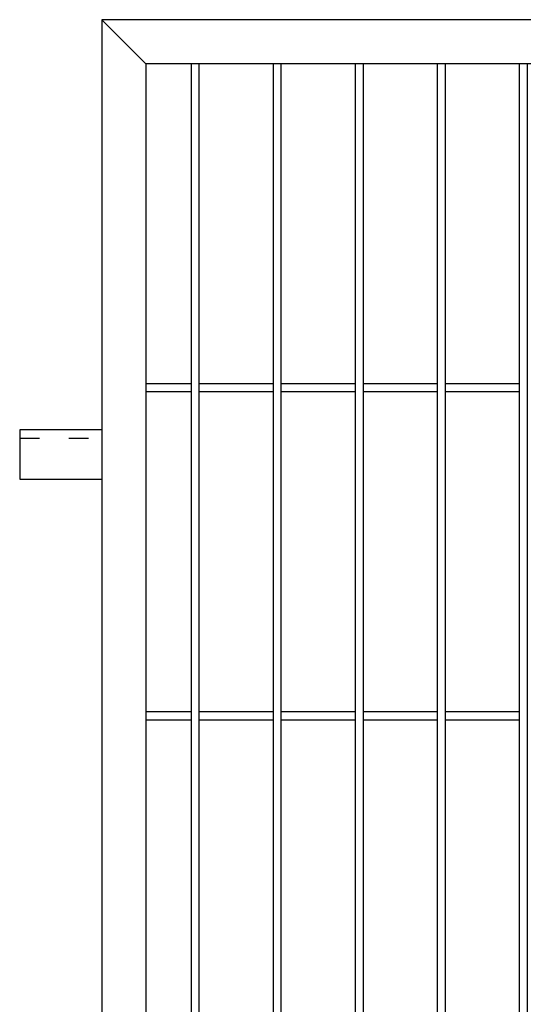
# Model space of a CAD drawing. Header units: inches. Extents: x 1156 to 71303, y -52654 to 51.
# Tile 145 of 217: x 64612 to 64673, y -41567 to -41447. Entities that reach past the tile are written whole.
import ezdxf

# ---------------------------------------------------------------- set-up
doc = ezdxf.new("R2010")
doc.units = ezdxf.units.IN
doc.header["$MEASUREMENT"] = 0
doc.linetypes.add('ACAD_ISO03W100', pattern=[30, 12, -18])
doc.layers.add('AW OGRODZENIA', color=253, linetype='Continuous')

msp = doc.modelspace()

# ---------------------------------------------------------------- linework, layer by layer
at = {"layer": 'AW OGRODZENIA'}
for p, q in [((64621.665, -41447.474), (64627.065, -41452.874)), ((64627.065, -41491.796), (64632.573, -41491.796)), ((64627.065, -41491.796), (64632.573, -41491.796)), ((64627.065, -41491.796), (64632.573, -41491.796)), ((64627.065, -41491.796), (64632.573, -41491.796)), ((64627.065, -41491.796), (64632.573, -41491.796)), ((64627.065, -41491.796), (64632.573, -41491.796)), ((64627.065, -41491.796), (64632.573, -41491.796)), ((64627.065, -41491.796), (64632.573, -41491.796)), ((64627.065, -41491.796), (64632.573, -41491.796)), ((64627.065, -41491.796), (64632.573, -41491.796)), ((64627.065, -41491.796), (64632.573, -41491.796)), ((64627.065, -41491.796), (64632.573, -41491.796)), ((64627.065, -41491.796), (64632.573, -41491.796)), ((64627.065, -41491.796), (64632.573, -41491.796)), ((64627.065, -41491.796), (64632.573, -41491.796)), ((64627.065, -41491.796), (64632.573, -41491.796)), ((64627.065, -41491.796), (64632.573, -41491.796)), ((64627.065, -41491.796), (64632.573, -41491.796)), ((64627.065, -41491.796), (64632.573, -41491.796)), ((64627.065, -41491.796), (64632.573, -41491.796)), ((64627.065, -41491.796), (64632.573, -41491.796)), ((64627.065, -41491.796), (64632.573, -41491.796)), ((64627.065, -41491.796), (64632.573, -41491.796)), ((64627.065, -41491.796), (64632.573, -41491.796)), ((64627.065, -41491.796), (64632.573, -41491.796)), ((64633.565, -41491.796), (64642.573, -41491.796)), ((64633.565, -41491.796), (64642.573, -41491.796)), ((64633.565, -41491.796), (64642.573, -41491.796)), ((64633.565, -41491.796), (64642.573, -41491.796)), ((64633.565, -41491.796), (64642.573, -41491.796)), ((64633.565, -41491.796), (64642.573, -41491.796)), ((64633.565, -41491.796), (64642.573, -41491.796)), ((64633.565, -41491.796), (64642.573, -41491.796)), ((64633.565, -41491.796), (64642.573, -41491.796)), ((64633.565, -41491.796), (64642.573, -41491.796)), ((64633.565, -41491.796), (64642.573, -41491.796)), ((64633.565, -41491.796), (64642.573, -41491.796)), ((64633.565, -41491.796), (64642.573, -41491.796)), ((64633.565, -41491.796), (64642.573, -41491.796)), ((64633.565, -41491.796), (64642.573, -41491.796)), ((64633.565, -41491.796), (64642.573, -41491.796)), ((64633.565, -41491.796), (64642.573, -41491.796)), ((64633.565, -41491.796), (64642.573, -41491.796)), ((64633.565, -41491.796), (64642.573, -41491.796)), ((64633.565, -41491.796), (64642.573, -41491.796)), ((64633.565, -41491.796), (64642.573, -41491.796)), ((64633.565, -41491.796), (64642.573, -41491.796)), ((64633.565, -41491.796), (64642.573, -41491.796)), ((64633.565, -41491.796), (64642.573, -41491.796)), ((64633.565, -41491.796), (64642.573, -41491.796)), ((64643.565, -41491.796), (64652.573, -41491.796)), ((64643.565, -41491.796), (64652.573, -41491.796)), ((64643.565, -41491.796), (64652.573, -41491.796)), ((64643.565, -41491.796), (64652.573, -41491.796)), ((64643.565, -41491.796), (64652.573, -41491.796)), ((64643.565, -41491.796), (64652.573, -41491.796)), ((64643.565, -41491.796), (64652.573, -41491.796)), ((64643.565, -41491.796), (64652.573, -41491.796)), ((64643.565, -41491.796), (64652.573, -41491.796)), ((64643.565, -41491.796), (64652.573, -41491.796)), ((64643.565, -41491.796), (64652.573, -41491.796)), ((64643.565, -41491.796), (64652.573, -41491.796)), ((64643.565, -41491.796), (64652.573, -41491.796)), ((64643.565, -41491.796), (64652.573, -41491.796)), ((64643.565, -41491.796), (64652.573, -41491.796)), ((64643.565, -41491.796), (64652.573, -41491.796)), ((64643.565, -41491.796), (64652.573, -41491.796)), ((64643.565, -41491.796), (64652.573, -41491.796)), ((64643.565, -41491.796), (64652.573, -41491.796)), ((64643.565, -41491.796), (64652.573, -41491.796)), ((64643.565, -41491.796), (64652.573, -41491.796)), ((64643.565, -41491.796), (64652.573, -41491.796)), ((64643.565, -41491.796), (64652.573, -41491.796)), ((64643.565, -41491.796), (64652.573, -41491.796)), ((64643.565, -41491.796), (64652.573, -41491.796)), ((64653.565, -41491.796), (64662.573, -41491.796)), ((64653.565, -41491.796), (64662.573, -41491.796)), ((64653.565, -41491.796), (64662.573, -41491.796)), ((64653.565, -41491.796), (64662.573, -41491.796)), ((64653.565, -41491.796), (64662.573, -41491.796)), ((64653.565, -41491.796), (64662.573, -41491.796)), ((64653.565, -41491.796), (64662.573, -41491.796)), ((64653.565, -41491.796), (64662.573, -41491.796)), ((64653.565, -41491.796), (64662.573, -41491.796)), ((64653.565, -41491.796), (64662.573, -41491.796)), ((64653.565, -41491.796), (64662.573, -41491.796)), ((64653.565, -41491.796), (64662.573, -41491.796)), ((64653.565, -41491.796), (64662.573, -41491.796)), ((64653.565, -41491.796), (64662.573, -41491.796)), ((64653.565, -41491.796), (64662.573, -41491.796)), ((64653.565, -41491.796), (64662.573, -41491.796)), ((64653.565, -41491.796), (64662.573, -41491.796)), ((64653.565, -41491.796), (64662.573, -41491.796)), ((64653.565, -41491.796), (64662.573, -41491.796)), ((64653.565, -41491.796), (64662.573, -41491.796)), ((64653.565, -41491.796), (64662.573, -41491.796)), ((64653.565, -41491.796), (64662.573, -41491.796)), ((64653.565, -41491.796), (64662.573, -41491.796)), ((64653.565, -41491.796), (64662.573, -41491.796)), ((64653.565, -41491.796), (64662.573, -41491.796)), ((64663.565, -41491.796), (64672.573, -41491.796)), ((64663.565, -41491.796), (64672.573, -41491.796)), ((64663.565, -41491.796), (64672.573, -41491.796)), ((64663.565, -41491.796), (64672.573, -41491.796)), ((64663.565, -41491.796), (64672.573, -41491.796)), ((64663.565, -41491.796), (64672.573, -41491.796)), ((64663.565, -41491.796), (64672.573, -41491.796)), ((64663.565, -41491.796), (64672.573, -41491.796)), ((64663.565, -41491.796), (64672.573, -41491.796)), ((64663.565, -41491.796), (64672.573, -41491.796)), ((64663.565, -41491.796), (64672.573, -41491.796)), ((64663.565, -41491.796), (64672.573, -41491.796)), ((64663.565, -41491.796), (64672.573, -41491.796)), ((64663.565, -41491.796), (64672.573, -41491.796)), ((64663.565, -41491.796), (64672.573, -41491.796)), ((64663.565, -41491.796), (64672.573, -41491.796)), ((64663.565, -41491.796), (64672.573, -41491.796)), ((64663.565, -41491.796), (64672.573, -41491.796)), ((64663.565, -41491.796), (64672.573, -41491.796)), ((64663.565, -41491.796), (64672.573, -41491.796)), ((64663.565, -41491.796), (64672.573, -41491.796)), ((64663.565, -41491.796), (64672.573, -41491.796)), ((64663.565, -41491.796), (64672.573, -41491.796)), ((64663.565, -41491.796), (64672.573, -41491.796)), ((64663.565, -41491.796), (64672.573, -41491.796)), ((64627.065, -41492.796), (64632.573, -41492.796)), ((64627.065, -41492.796), (64632.573, -41492.796)), ((64627.065, -41492.796), (64632.573, -41492.796)), ((64627.065, -41492.796), (64632.573, -41492.796)), ((64627.065, -41492.796), (64632.573, -41492.796)), ((64627.065, -41492.796), (64632.573, -41492.796)), ((64627.065, -41492.796), (64632.573, -41492.796)), ((64627.065, -41492.796), (64632.573, -41492.796)), ((64627.065, -41492.796), (64632.573, -41492.796)), ((64627.065, -41492.796), (64632.573, -41492.796)), ((64627.065, -41492.796), (64632.573, -41492.796)), ((64627.065, -41492.796), (64632.573, -41492.796)), ((64627.065, -41492.796), (64632.573, -41492.796)), ((64627.065, -41492.796), (64632.573, -41492.796)), ((64627.065, -41492.796), (64632.573, -41492.796)), ((64627.065, -41492.796), (64632.573, -41492.796)), ((64627.065, -41492.796), (64632.573, -41492.796)), ((64627.065, -41492.796), (64632.573, -41492.796)), ((64627.065, -41492.796), (64632.573, -41492.796)), ((64627.065, -41492.796), (64632.573, -41492.796)), ((64627.065, -41492.796), (64632.573, -41492.796)), ((64627.065, -41492.796), (64632.573, -41492.796)), ((64627.065, -41492.796), (64632.573, -41492.796)), ((64627.065, -41492.796), (64632.573, -41492.796)), ((64627.065, -41492.796), (64632.573, -41492.796)), ((64633.565, -41492.796), (64642.573, -41492.796)), ((64633.565, -41492.796), (64642.573, -41492.796)), ((64633.565, -41492.796), (64642.573, -41492.796)), ((64633.565, -41492.796), (64642.573, -41492.796)), ((64633.565, -41492.796), (64642.573, -41492.796)), ((64633.565, -41492.796), (64642.573, -41492.796)), ((64633.565, -41492.796), (64642.573, -41492.796)), ((64633.565, -41492.796), (64642.573, -41492.796)), ((64633.565, -41492.796), (64642.573, -41492.796)), ((64633.565, -41492.796), (64642.573, -41492.796)), ((64633.565, -41492.796), (64642.573, -41492.796)), ((64633.565, -41492.796), (64642.573, -41492.796)), ((64633.565, -41492.796), (64642.573, -41492.796)), ((64633.565, -41492.796), (64642.573, -41492.796)), ((64633.565, -41492.796), (64642.573, -41492.796)), ((64633.565, -41492.796), (64642.573, -41492.796)), ((64633.565, -41492.796), (64642.573, -41492.796)), ((64633.565, -41492.796), (64642.573, -41492.796)), ((64633.565, -41492.796), (64642.573, -41492.796)), ((64633.565, -41492.796), (64642.573, -41492.796)), ((64633.565, -41492.796), (64642.573, -41492.796)), ((64633.565, -41492.796), (64642.573, -41492.796)), ((64633.565, -41492.796), (64642.573, -41492.796)), ((64633.565, -41492.796), (64642.573, -41492.796)), ((64633.565, -41492.796), (64642.573, -41492.796)), ((64643.565, -41492.796), (64652.573, -41492.796)), ((64643.565, -41492.796), (64652.573, -41492.796)), ((64643.565, -41492.796), (64652.573, -41492.796)), ((64643.565, -41492.796), (64652.573, -41492.796)), ((64643.565, -41492.796), (64652.573, -41492.796)), ((64643.565, -41492.796), (64652.573, -41492.796)), ((64643.565, -41492.796), (64652.573, -41492.796)), ((64643.565, -41492.796), (64652.573, -41492.796)), ((64643.565, -41492.796), (64652.573, -41492.796)), ((64643.565, -41492.796), (64652.573, -41492.796)), ((64643.565, -41492.796), (64652.573, -41492.796)), ((64643.565, -41492.796), (64652.573, -41492.796)), ((64643.565, -41492.796), (64652.573, -41492.796)), ((64643.565, -41492.796), (64652.573, -41492.796)), ((64643.565, -41492.796), (64652.573, -41492.796)), ((64643.565, -41492.796), (64652.573, -41492.796)), ((64643.565, -41492.796), (64652.573, -41492.796)), ((64643.565, -41492.796), (64652.573, -41492.796)), ((64643.565, -41492.796), (64652.573, -41492.796)), ((64643.565, -41492.796), (64652.573, -41492.796)), ((64643.565, -41492.796), (64652.573, -41492.796)), ((64643.565, -41492.796), (64652.573, -41492.796)), ((64643.565, -41492.796), (64652.573, -41492.796)), ((64643.565, -41492.796), (64652.573, -41492.796)), ((64643.565, -41492.796), (64652.573, -41492.796)), ((64653.565, -41492.796), (64662.573, -41492.796)), ((64653.565, -41492.796), (64662.573, -41492.796)), ((64653.565, -41492.796), (64662.573, -41492.796)), ((64653.565, -41492.796), (64662.573, -41492.796)), ((64653.565, -41492.796), (64662.573, -41492.796)), ((64653.565, -41492.796), (64662.573, -41492.796)), ((64653.565, -41492.796), (64662.573, -41492.796)), ((64653.565, -41492.796), (64662.573, -41492.796)), ((64653.565, -41492.796), (64662.573, -41492.796)), ((64653.565, -41492.796), (64662.573, -41492.796)), ((64653.565, -41492.796), (64662.573, -41492.796)), ((64653.565, -41492.796), (64662.573, -41492.796)), ((64653.565, -41492.796), (64662.573, -41492.796)), ((64653.565, -41492.796), (64662.573, -41492.796)), ((64653.565, -41492.796), (64662.573, -41492.796)), ((64653.565, -41492.796), (64662.573, -41492.796)), ((64653.565, -41492.796), (64662.573, -41492.796)), ((64653.565, -41492.796), (64662.573, -41492.796)), ((64653.565, -41492.796), (64662.573, -41492.796)), ((64653.565, -41492.796), (64662.573, -41492.796)), ((64653.565, -41492.796), (64662.573, -41492.796)), ((64653.565, -41492.796), (64662.573, -41492.796)), ((64653.565, -41492.796), (64662.573, -41492.796)), ((64653.565, -41492.796), (64662.573, -41492.796)), ((64653.565, -41492.796), (64662.573, -41492.796)), ((64663.565, -41492.796), (64672.573, -41492.796)), ((64663.565, -41492.796), (64672.573, -41492.796)), ((64663.565, -41492.796), (64672.573, -41492.796)), ((64663.565, -41492.796), (64672.573, -41492.796)), ((64663.565, -41492.796), (64672.573, -41492.796)), ((64663.565, -41492.796), (64672.573, -41492.796)), ((64663.565, -41492.796), (64672.573, -41492.796)), ((64663.565, -41492.796), (64672.573, -41492.796)), ((64663.565, -41492.796), (64672.573, -41492.796)), ((64663.565, -41492.796), (64672.573, -41492.796)), ((64663.565, -41492.796), (64672.573, -41492.796)), ((64663.565, -41492.796), (64672.573, -41492.796)), ((64663.565, -41492.796), (64672.573, -41492.796)), ((64663.565, -41492.796), (64672.573, -41492.796)), ((64663.565, -41492.796), (64672.573, -41492.796)), ((64663.565, -41492.796), (64672.573, -41492.796)), ((64663.565, -41492.796), (64672.573, -41492.796)), ((64663.565, -41492.796), (64672.573, -41492.796)), ((64663.565, -41492.796), (64672.573, -41492.796)), ((64663.565, -41492.796), (64672.573, -41492.796)), ((64663.565, -41492.796), (64672.573, -41492.796)), ((64663.565, -41492.796), (64672.573, -41492.796)), ((64663.565, -41492.796), (64672.573, -41492.796)), ((64663.565, -41492.796), (64672.573, -41492.796)), ((64663.565, -41492.796), (64672.573, -41492.796)), ((64621.665, -41497.474), (64611.665, -41497.474)), ((64611.665, -41497.474), (64611.665, -41503.474)), ((64611.665, -41497.474), (64611.665, -41498.474)), ((64611.665, -41503.474), (64621.665, -41503.474)), ((64627.065, -41531.796), (64632.573, -41531.796)), ((64627.065, -41531.796), (64632.573, -41531.796)), ((64627.065, -41531.796), (64632.573, -41531.796)), ((64627.065, -41531.796), (64632.573, -41531.796)), ((64627.065, -41531.796), (64632.573, -41531.796)), ((64627.065, -41531.796), (64632.573, -41531.796)), ((64627.065, -41531.796), (64632.573, -41531.796)), ((64627.065, -41531.796), (64632.573, -41531.796)), ((64627.065, -41531.796), (64632.573, -41531.796)), ((64627.065, -41531.796), (64632.573, -41531.796)), ((64627.065, -41531.796), (64632.573, -41531.796)), ((64627.065, -41531.796), (64632.573, -41531.796)), ((64627.065, -41531.796), (64632.573, -41531.796)), ((64627.065, -41531.796), (64632.573, -41531.796)), ((64627.065, -41531.796), (64632.573, -41531.796)), ((64627.065, -41531.796), (64632.573, -41531.796)), ((64627.065, -41531.796), (64632.573, -41531.796)), ((64627.065, -41531.796), (64632.573, -41531.796)), ((64627.065, -41531.796), (64632.573, -41531.796)), ((64627.065, -41531.796), (64632.573, -41531.796)), ((64627.065, -41531.796), (64632.573, -41531.796)), ((64627.065, -41531.796), (64632.573, -41531.796)), ((64627.065, -41531.796), (64632.573, -41531.796)), ((64627.065, -41531.796), (64632.573, -41531.796)), ((64627.065, -41531.796), (64632.573, -41531.796)), ((64633.565, -41531.796), (64642.573, -41531.796)), ((64633.565, -41531.796), (64642.573, -41531.796)), ((64633.565, -41531.796), (64642.573, -41531.796)), ((64633.565, -41531.796), (64642.573, -41531.796)), ((64633.565, -41531.796), (64642.573, -41531.796)), ((64633.565, -41531.796), (64642.573, -41531.796)), ((64633.565, -41531.796), (64642.573, -41531.796)), ((64633.565, -41531.796), (64642.573, -41531.796)), ((64633.565, -41531.796), (64642.573, -41531.796)), ((64633.565, -41531.796), (64642.573, -41531.796)), ((64633.565, -41531.796), (64642.573, -41531.796)), ((64633.565, -41531.796), (64642.573, -41531.796)), ((64633.565, -41531.796), (64642.573, -41531.796)), ((64633.565, -41531.796), (64642.573, -41531.796)), ((64633.565, -41531.796), (64642.573, -41531.796)), ((64633.565, -41531.796), (64642.573, -41531.796)), ((64633.565, -41531.796), (64642.573, -41531.796)), ((64633.565, -41531.796), (64642.573, -41531.796)), ((64633.565, -41531.796), (64642.573, -41531.796)), ((64633.565, -41531.796), (64642.573, -41531.796)), ((64633.565, -41531.796), (64642.573, -41531.796)), ((64633.565, -41531.796), (64642.573, -41531.796)), ((64633.565, -41531.796), (64642.573, -41531.796)), ((64633.565, -41531.796), (64642.573, -41531.796)), ((64633.565, -41531.796), (64642.573, -41531.796)), ((64643.565, -41531.796), (64652.573, -41531.796)), ((64643.565, -41531.796), (64652.573, -41531.796)), ((64643.565, -41531.796), (64652.573, -41531.796)), ((64643.565, -41531.796), (64652.573, -41531.796)), ((64643.565, -41531.796), (64652.573, -41531.796)), ((64643.565, -41531.796), (64652.573, -41531.796)), ((64643.565, -41531.796), (64652.573, -41531.796)), ((64643.565, -41531.796), (64652.573, -41531.796)), ((64643.565, -41531.796), (64652.573, -41531.796)), ((64643.565, -41531.796), (64652.573, -41531.796)), ((64643.565, -41531.796), (64652.573, -41531.796)), ((64643.565, -41531.796), (64652.573, -41531.796)), ((64643.565, -41531.796), (64652.573, -41531.796)), ((64643.565, -41531.796), (64652.573, -41531.796)), ((64643.565, -41531.796), (64652.573, -41531.796)), ((64643.565, -41531.796), (64652.573, -41531.796)), ((64643.565, -41531.796), (64652.573, -41531.796)), ((64643.565, -41531.796), (64652.573, -41531.796)), ((64643.565, -41531.796), (64652.573, -41531.796)), ((64643.565, -41531.796), (64652.573, -41531.796)), ((64643.565, -41531.796), (64652.573, -41531.796)), ((64643.565, -41531.796), (64652.573, -41531.796)), ((64643.565, -41531.796), (64652.573, -41531.796)), ((64643.565, -41531.796), (64652.573, -41531.796)), ((64643.565, -41531.796), (64652.573, -41531.796)), ((64653.565, -41531.796), (64662.573, -41531.796)), ((64653.565, -41531.796), (64662.573, -41531.796)), ((64653.565, -41531.796), (64662.573, -41531.796)), ((64653.565, -41531.796), (64662.573, -41531.796)), ((64653.565, -41531.796), (64662.573, -41531.796)), ((64653.565, -41531.796), (64662.573, -41531.796)), ((64653.565, -41531.796), (64662.573, -41531.796)), ((64653.565, -41531.796), (64662.573, -41531.796)), ((64653.565, -41531.796), (64662.573, -41531.796)), ((64653.565, -41531.796), (64662.573, -41531.796)), ((64653.565, -41531.796), (64662.573, -41531.796)), ((64653.565, -41531.796), (64662.573, -41531.796)), ((64653.565, -41531.796), (64662.573, -41531.796)), ((64653.565, -41531.796), (64662.573, -41531.796)), ((64653.565, -41531.796), (64662.573, -41531.796)), ((64653.565, -41531.796), (64662.573, -41531.796)), ((64653.565, -41531.796), (64662.573, -41531.796)), ((64653.565, -41531.796), (64662.573, -41531.796)), ((64653.565, -41531.796), (64662.573, -41531.796)), ((64653.565, -41531.796), (64662.573, -41531.796)), ((64653.565, -41531.796), (64662.573, -41531.796)), ((64653.565, -41531.796), (64662.573, -41531.796)), ((64653.565, -41531.796), (64662.573, -41531.796)), ((64653.565, -41531.796), (64662.573, -41531.796)), ((64653.565, -41531.796), (64662.573, -41531.796)), ((64663.565, -41531.796), (64672.573, -41531.796)), ((64663.565, -41531.796), (64672.573, -41531.796)), ((64663.565, -41531.796), (64672.573, -41531.796)), ((64663.565, -41531.796), (64672.573, -41531.796)), ((64663.565, -41531.796), (64672.573, -41531.796)), ((64663.565, -41531.796), (64672.573, -41531.796)), ((64663.565, -41531.796), (64672.573, -41531.796)), ((64663.565, -41531.796), (64672.573, -41531.796)), ((64663.565, -41531.796), (64672.573, -41531.796)), ((64663.565, -41531.796), (64672.573, -41531.796)), ((64663.565, -41531.796), (64672.573, -41531.796)), ((64663.565, -41531.796), (64672.573, -41531.796)), ((64663.565, -41531.796), (64672.573, -41531.796)), ((64663.565, -41531.796), (64672.573, -41531.796)), ((64663.565, -41531.796), (64672.573, -41531.796)), ((64663.565, -41531.796), (64672.573, -41531.796)), ((64663.565, -41531.796), (64672.573, -41531.796)), ((64663.565, -41531.796), (64672.573, -41531.796)), ((64663.565, -41531.796), (64672.573, -41531.796)), ((64663.565, -41531.796), (64672.573, -41531.796)), ((64663.565, -41531.796), (64672.573, -41531.796)), ((64663.565, -41531.796), (64672.573, -41531.796)), ((64663.565, -41531.796), (64672.573, -41531.796)), ((64663.565, -41531.796), (64672.573, -41531.796)), ((64663.565, -41531.796), (64672.573, -41531.796)), ((64627.065, -41532.796), (64632.573, -41532.796)), ((64627.065, -41532.796), (64632.573, -41532.796)), ((64627.065, -41532.796), (64632.573, -41532.796)), ((64627.065, -41532.796), (64632.573, -41532.796)), ((64627.065, -41532.796), (64632.573, -41532.796)), ((64627.065, -41532.796), (64632.573, -41532.796)), ((64627.065, -41532.796), (64632.573, -41532.796)), ((64627.065, -41532.796), (64632.573, -41532.796)), ((64627.065, -41532.796), (64632.573, -41532.796)), ((64627.065, -41532.796), (64632.573, -41532.796)), ((64627.065, -41532.796), (64632.573, -41532.796)), ((64627.065, -41532.796), (64632.573, -41532.796)), ((64627.065, -41532.796), (64632.573, -41532.796)), ((64627.065, -41532.796), (64632.573, -41532.796)), ((64627.065, -41532.796), (64632.573, -41532.796)), ((64627.065, -41532.796), (64632.573, -41532.796)), ((64627.065, -41532.796), (64632.573, -41532.796)), ((64627.065, -41532.796), (64632.573, -41532.796)), ((64627.065, -41532.796), (64632.573, -41532.796)), ((64627.065, -41532.796), (64632.573, -41532.796)), ((64627.065, -41532.796), (64632.573, -41532.796)), ((64627.065, -41532.796), (64632.573, -41532.796)), ((64627.065, -41532.796), (64632.573, -41532.796)), ((64627.065, -41532.796), (64632.573, -41532.796)), ((64627.065, -41532.796), (64632.573, -41532.796)), ((64633.565, -41532.796), (64642.573, -41532.796)), ((64633.565, -41532.796), (64642.573, -41532.796)), ((64633.565, -41532.796), (64642.573, -41532.796)), ((64633.565, -41532.796), (64642.573, -41532.796)), ((64633.565, -41532.796), (64642.573, -41532.796)), ((64633.565, -41532.796), (64642.573, -41532.796)), ((64633.565, -41532.796), (64642.573, -41532.796)), ((64633.565, -41532.796), (64642.573, -41532.796)), ((64633.565, -41532.796), (64642.573, -41532.796)), ((64633.565, -41532.796), (64642.573, -41532.796)), ((64633.565, -41532.796), (64642.573, -41532.796)), ((64633.565, -41532.796), (64642.573, -41532.796)), ((64633.565, -41532.796), (64642.573, -41532.796)), ((64633.565, -41532.796), (64642.573, -41532.796)), ((64633.565, -41532.796), (64642.573, -41532.796)), ((64633.565, -41532.796), (64642.573, -41532.796)), ((64633.565, -41532.796), (64642.573, -41532.796)), ((64633.565, -41532.796), (64642.573, -41532.796)), ((64633.565, -41532.796), (64642.573, -41532.796)), ((64633.565, -41532.796), (64642.573, -41532.796)), ((64633.565, -41532.796), (64642.573, -41532.796)), ((64633.565, -41532.796), (64642.573, -41532.796)), ((64633.565, -41532.796), (64642.573, -41532.796)), ((64633.565, -41532.796), (64642.573, -41532.796)), ((64633.565, -41532.796), (64642.573, -41532.796)), ((64643.565, -41532.796), (64652.573, -41532.796)), ((64643.565, -41532.796), (64652.573, -41532.796)), ((64643.565, -41532.796), (64652.573, -41532.796)), ((64643.565, -41532.796), (64652.573, -41532.796)), ((64643.565, -41532.796), (64652.573, -41532.796)), ((64643.565, -41532.796), (64652.573, -41532.796)), ((64643.565, -41532.796), (64652.573, -41532.796)), ((64643.565, -41532.796), (64652.573, -41532.796)), ((64643.565, -41532.796), (64652.573, -41532.796)), ((64643.565, -41532.796), (64652.573, -41532.796)), ((64643.565, -41532.796), (64652.573, -41532.796)), ((64643.565, -41532.796), (64652.573, -41532.796)), ((64643.565, -41532.796), (64652.573, -41532.796)), ((64643.565, -41532.796), (64652.573, -41532.796)), ((64643.565, -41532.796), (64652.573, -41532.796)), ((64643.565, -41532.796), (64652.573, -41532.796)), ((64643.565, -41532.796), (64652.573, -41532.796)), ((64643.565, -41532.796), (64652.573, -41532.796)), ((64643.565, -41532.796), (64652.573, -41532.796)), ((64643.565, -41532.796), (64652.573, -41532.796)), ((64643.565, -41532.796), (64652.573, -41532.796)), ((64643.565, -41532.796), (64652.573, -41532.796)), ((64643.565, -41532.796), (64652.573, -41532.796)), ((64643.565, -41532.796), (64652.573, -41532.796)), ((64643.565, -41532.796), (64652.573, -41532.796)), ((64653.565, -41532.796), (64662.573, -41532.796)), ((64653.565, -41532.796), (64662.573, -41532.796)), ((64653.565, -41532.796), (64662.573, -41532.796)), ((64653.565, -41532.796), (64662.573, -41532.796)), ((64653.565, -41532.796), (64662.573, -41532.796)), ((64653.565, -41532.796), (64662.573, -41532.796)), ((64653.565, -41532.796), (64662.573, -41532.796)), ((64653.565, -41532.796), (64662.573, -41532.796)), ((64653.565, -41532.796), (64662.573, -41532.796)), ((64653.565, -41532.796), (64662.573, -41532.796)), ((64653.565, -41532.796), (64662.573, -41532.796)), ((64653.565, -41532.796), (64662.573, -41532.796)), ((64653.565, -41532.796), (64662.573, -41532.796)), ((64653.565, -41532.796), (64662.573, -41532.796)), ((64653.565, -41532.796), (64662.573, -41532.796)), ((64653.565, -41532.796), (64662.573, -41532.796)), ((64653.565, -41532.796), (64662.573, -41532.796)), ((64653.565, -41532.796), (64662.573, -41532.796)), ((64653.565, -41532.796), (64662.573, -41532.796)), ((64653.565, -41532.796), (64662.573, -41532.796)), ((64653.565, -41532.796), (64662.573, -41532.796)), ((64653.565, -41532.796), (64662.573, -41532.796)), ((64653.565, -41532.796), (64662.573, -41532.796)), ((64653.565, -41532.796), (64662.573, -41532.796)), ((64653.565, -41532.796), (64662.573, -41532.796)), ((64663.565, -41532.796), (64672.573, -41532.796)), ((64663.565, -41532.796), (64672.573, -41532.796)), ((64663.565, -41532.796), (64672.573, -41532.796)), ((64663.565, -41532.796), (64672.573, -41532.796)), ((64663.565, -41532.796), (64672.573, -41532.796)), ((64663.565, -41532.796), (64672.573, -41532.796)), ((64663.565, -41532.796), (64672.573, -41532.796)), ((64663.565, -41532.796), (64672.573, -41532.796)), ((64663.565, -41532.796), (64672.573, -41532.796)), ((64663.565, -41532.796), (64672.573, -41532.796)), ((64663.565, -41532.796), (64672.573, -41532.796)), ((64663.565, -41532.796), (64672.573, -41532.796)), ((64663.565, -41532.796), (64672.573, -41532.796)), ((64663.565, -41532.796), (64672.573, -41532.796)), ((64663.565, -41532.796), (64672.573, -41532.796)), ((64663.565, -41532.796), (64672.573, -41532.796)), ((64663.565, -41532.796), (64672.573, -41532.796)), ((64663.565, -41532.796), (64672.573, -41532.796)), ((64663.565, -41532.796), (64672.573, -41532.796)), ((64663.565, -41532.796), (64672.573, -41532.796)), ((64663.565, -41532.796), (64672.573, -41532.796)), ((64663.565, -41532.796), (64672.573, -41532.796)), ((64663.565, -41532.796), (64672.573, -41532.796)), ((64663.565, -41532.796), (64672.573, -41532.796)), ((64663.565, -41532.796), (64672.573, -41532.796))]:
    msp.add_line(p, q, dxfattribs=at)
at = {"layer": 'AW OGRODZENIA', "linetype": 'ACAD_ISO03W100', "ltscale": 0.2}
msp.add_line((64611.665, -41498.474), (64621.665, -41498.474), dxfattribs=at)
at = {"layer": 'AW OGRODZENIA'}
for points in [[(64621.665, -41687.474), (65101.665, -41687.474), (65101.665, -41447.474), (64621.665, -41447.474)], [(64627.065, -41682.074), (65096.265, -41682.074), (65096.265, -41452.874), (64627.065, -41452.874)], [(64633.565, -41452.874), (64632.573, -41452.874), (64632.573, -41682.074), (64633.565, -41682.074)], [(64643.565, -41452.874), (64642.573, -41452.874), (64642.573, -41682.074), (64643.565, -41682.074)], [(64653.565, -41452.874), (64652.573, -41452.874), (64652.573, -41682.074), (64653.565, -41682.074)], [(64663.565, -41452.874), (64662.573, -41452.874), (64662.573, -41682.074), (64663.565, -41682.074)], [(64673.565, -41452.874), (64672.573, -41452.874), (64672.573, -41682.074), (64673.565, -41682.074)]]:
    msp.add_lwpolyline(points, close=True, dxfattribs=at)

doc.saveas('drawing.dxf')
